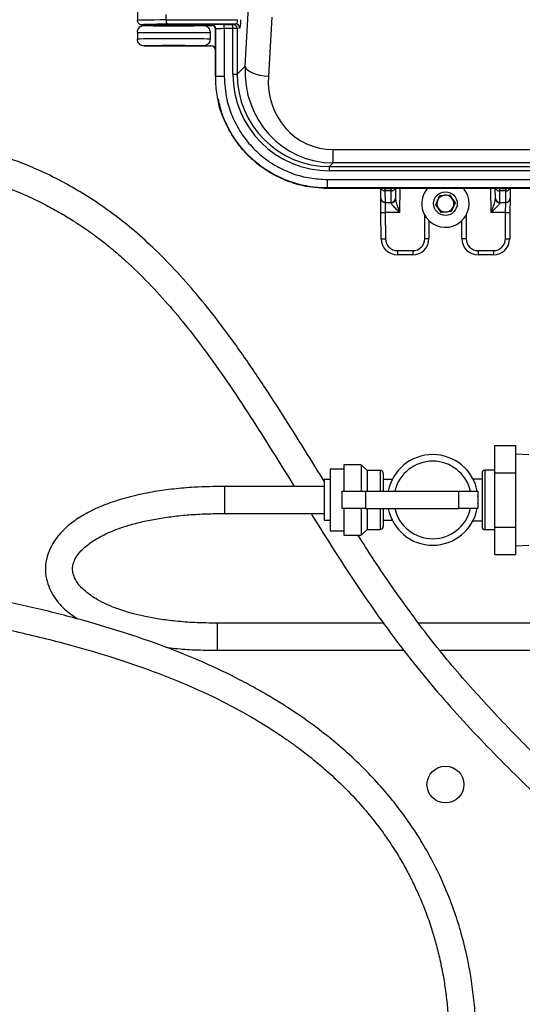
# Model space of a CAD drawing. Header units: inches. Extents: x 0.6 to 33.8, y 0 to 21.7.
# Tile 21 of 210: x 9.3 to 10.5, y 9.1 to 11.3. Entities that reach past the tile are written whole.
import ezdxf

# ---------------------------------------------------------------- set-up
doc = ezdxf.new("R2010")
doc.units = ezdxf.units.IN
doc.header["$MEASUREMENT"] = 0
doc.layers.add('FORMAT', color=7, linetype='Continuous')
doc.styles.add('SLDTEXTSTYLE3', font='TXT', dxfattribs={"width": 0.75})
doc.dimstyles.new('SLDDIMSTYLE0', dxfattribs={"dimtxt": 0.125, "dimasz": 0.13, "dimexe": 0, "dimexo": 0.0625, "dimgap": 0.03125, "dimtad": 0, "dimtih": 1, "dimtoh": 1, "dimdec": 1, "dimlfac": 4, "dimrnd": 1e-09, "dimzin": 12, "dimdsep": 46, "dimtxsty": 'SLDTEXTSTYLE3', "dimsah": 1, "dimcen": 0.09, "dimadec": 0, "dimazin": 3, "dimtfac": 1, "dimtdec": 1, "dimtofl": 0, "dimtmove": 0, "dimatfit": 3, "dimfxl": 1, "dimfrac": 2, "dimtolj": 1, "dimtzin": 12, "dimarcsym": 0})

# ---------------------------------------------------------------- blocks, each defined once
blk = doc.blocks.new('_D_1')
at = {"layer": 'FORMAT'}
for p, q in [((6.1417, 17.3401), (2.5482, 17.3401)), ((2.6732, 17.3401), (2.6732, 11.0747)), ((2.4885, 11.0493), (2.4504, 11.0493)), ((2.4504, 11.0493), (2.4504, 10.8509)), ((2.8579, 11.0493), (2.896, 11.0493)), ((2.896, 11.0493), (2.896, 10.8509)), ((2.4504, 10.8509), (2.4885, 10.8509)), ((2.896, 10.8509), (2.8579, 10.8509)), ((2.6732, 4.3985), (2.6732, 10.6639)), ((13.1545, 4.3985), (2.5482, 4.3985))]:
    blk.add_line(p, q, dxfattribs=at)
for points in [[(2.6732, 17.3401), (2.6532, 17.2101), (2.6932, 17.2101)], [(2.6732, 4.3985), (2.6932, 4.5285), (2.6532, 4.5285)]]:
    blk.add_solid(points, dxfattribs=at)
at = {"layer": 'FORMAT', "char_height": 0.125, "attachment_point": 1, "style": 'SLDTEXTSTYLE3'}
for s, insert in [('1315', (2.4885, 11.012)), ('51.8', (2.5115, 10.825))]:
    blk.add_mtext(s, dxfattribs=dict(at, insert=insert))

msp = doc.modelspace()

# ---------------------------------------------------------------- linework, layer by layer
at = {"color": 7, "linetype": 'Continuous'}
for p, q in [((9.6161, 11.4468), (9.6161, 11.3196)), ((9.8638, 11.2141), (9.8716, 11.3501)), ((9.6823, 11.3209), (9.6823, 11.3331)), ((9.9253, 11.3273), (9.9175, 11.1912)), ((9.6517, 11.3097), (9.6259, 11.3097)), ((9.6317, 11.3081), (9.6643, 11.3081)), ((9.6317, 11.3081), (9.6317, 11.3081)), ((9.6517, 11.3097), (9.6517, 11.3098)), ((9.6643, 11.3103), (9.6643, 11.308)), ((9.6823, 11.3209), (9.8467, 11.3215)), ((9.8421, 11.3116), (9.6844, 11.311)), ((9.7352, 11.3103), (9.7352, 11.308)), ((9.7352, 11.3081), (9.7678, 11.3081)), ((9.7463, 11.3099), (9.7477, 11.3097)), ((9.7691, 11.3097), (9.7477, 11.3097)), ((9.7477, 11.3097), (9.7477, 11.3097)), ((9.7678, 11.3081), (9.786, 11.3081)), ((9.7845, 11.3098), (9.786, 11.3098)), ((9.786, 11.3098), (9.7864, 11.3102)), ((9.8159, 11.3107), (9.8359, 11.3107)), ((9.8159, 11.3009), (9.8159, 11.3107)), ((9.8359, 11.3009), (9.8159, 11.3009)), ((9.8159, 11.3009), (9.8159, 11.1906)), ((9.8359, 11.3107), (9.8421, 11.3116)), ((9.8359, 11.3009), (9.8359, 11.3107)), ((9.8456, 11.3009), (9.8359, 11.3009)), ((9.8359, 11.1959), (9.8359, 11.3009)), ((9.8519, 11.3018), (9.8456, 11.3009)), ((9.8456, 11.3009), (9.8456, 11.1959)), ((9.6161, 11.2924), (9.6161, 11.2767)), ((9.7834, 11.2924), (9.7834, 11.2767)), ((9.7963, 11.3004), (9.7958, 11.2999)), ((9.7958, 11.1906), (9.7958, 11.2999)), ((9.7963, 11.1906), (9.7963, 11.3004)), ((9.6317, 11.2611), (9.6317, 11.2611)), ((9.6317, 11.2611), (9.7678, 11.2611)), ((9.7678, 11.2611), (9.786, 11.2611)), ((9.7958, 11.1906), (9.7958, 11.2512)), ((9.8456, 11.1959), (9.8638, 11.2141)), ((9.7963, 11.1906), (9.7958, 11.1906)), ((9.8159, 11.1906), (9.7963, 11.1906)), ((9.8359, 11.1959), (9.8456, 11.1959)), ((10.0671, 11.0223), (12.4584, 11.0223)), ((10.0671, 10.9914), (10.0671, 11.0223)), ((10.0671, 10.9914), (10.0586, 10.983)), ((12.4584, 10.9914), (10.0671, 10.9914)), ((10.0586, 10.983), (12.4669, 10.983)), ((10.0586, 10.9732), (10.0586, 10.983)), ((12.4669, 10.9732), (10.0586, 10.9732)), ((10.0532, 10.9533), (12.4723, 10.9533)), ((10.0532, 10.9533), (10.0532, 10.9336)), ((12.4723, 10.9336), (10.0532, 10.9336)), ((10.0532, 10.9336), (10.0532, 10.9332)), ((10.0532, 10.9332), (12.4723, 10.9332)), ((10.0532, 10.9331), (12.4723, 10.9331)), ((10.1765, 10.9097), (10.1763, 10.9331)), ((10.186, 10.9331), (10.186, 10.9324)), ((10.186, 10.9324), (10.2007, 10.9324)), ((10.186, 10.9324), (10.1861, 10.9268)), ((10.2006, 10.9268), (10.1861, 10.9268)), ((10.1861, 10.9268), (10.1863, 10.9005)), ((10.2004, 10.9005), (10.2006, 10.9268)), ((10.2006, 10.9268), (10.2007, 10.9324)), ((10.2007, 10.9324), (10.2007, 10.9331)), ((10.2104, 10.9331), (10.2102, 10.9097)), ((10.2203, 10.9331), (10.2198, 10.8772)), ((10.3028, 10.8955), (10.3122, 10.916)), ((10.3122, 10.916), (10.3347, 10.9181)), ((10.3347, 10.9181), (10.3477, 10.8997)), ((10.4307, 10.8772), (10.4302, 10.9331)), ((10.4403, 10.9097), (10.44, 10.9331)), ((10.4498, 10.9331), (10.4498, 10.9324)), ((10.4498, 10.9324), (10.4645, 10.9324)), ((10.4498, 10.9324), (10.4499, 10.9268)), ((10.4644, 10.9268), (10.4499, 10.9268)), ((10.4499, 10.9268), (10.4501, 10.9005)), ((10.4642, 10.9005), (10.4644, 10.9268)), ((10.4644, 10.9268), (10.4645, 10.9324)), ((10.4645, 10.9324), (10.4645, 10.9331)), ((10.4742, 10.9331), (10.474, 10.9097)), ((10.1768, 10.8772), (10.1765, 10.9097)), ((10.1863, 10.9005), (10.2004, 10.9005)), ((10.1863, 10.9005), (10.1866, 10.8772)), ((10.2004, 10.8996), (10.2004, 10.9005)), ((10.2102, 10.9097), (10.2102, 10.9084)), ((10.3158, 10.8772), (10.3028, 10.8955)), ((10.3477, 10.8997), (10.3382, 10.8792)), ((10.4403, 10.9084), (10.4403, 10.9097)), ((10.4501, 10.9005), (10.4642, 10.9005)), ((10.4501, 10.9005), (10.4501, 10.8996)), ((10.4639, 10.8772), (10.4642, 10.9005)), ((10.474, 10.9097), (10.4737, 10.8772)), ((10.1773, 10.8167), (10.1768, 10.8772)), ((10.2198, 10.8772), (10.1866, 10.8772)), ((10.1866, 10.8772), (10.1871, 10.8167)), ((10.2776, 10.8169), (10.2776, 10.8709)), ((10.3382, 10.8792), (10.3158, 10.8772)), ((10.3729, 10.8709), (10.3729, 10.8169)), ((10.4639, 10.8772), (10.4307, 10.8772)), ((10.4634, 10.8167), (10.4639, 10.8772)), ((10.4737, 10.8772), (10.4732, 10.8167)), ((10.2874, 10.8582), (10.2874, 10.817)), ((10.3631, 10.817), (10.3631, 10.8582)), ((10.2148, 10.7893), (10.2499, 10.7893)), ((10.2148, 10.7893), (10.2148, 10.7795)), ((10.2499, 10.7795), (10.2148, 10.7795)), ((10.2499, 10.7893), (10.2499, 10.7795)), ((10.4006, 10.7893), (10.4357, 10.7893)), ((10.4006, 10.7893), (10.4006, 10.7795)), ((10.4357, 10.7795), (10.4006, 10.7795)), ((10.4357, 10.7893), (10.4357, 10.7795)), ((10.4393, 10.3402), (10.4875, 10.3402)), ((10.4393, 10.2775), (10.4393, 10.3402)), ((10.4875, 10.2775), (10.4875, 10.3402)), ((10.517, 10.3189), (10.4875, 10.3205)), ((10.091, 10.2859), (10.0597, 10.2859)), ((10.0597, 10.2859), (10.0597, 10.2147)), ((10.1316, 10.2959), (10.091, 10.2959)), ((10.091, 10.2959), (10.091, 10.2347)), ((10.1447, 10.2828), (10.1316, 10.2959)), ((10.1316, 10.2959), (10.1316, 10.2347)), ((10.1747, 10.2828), (10.1447, 10.2828)), ((10.1447, 10.2828), (10.1447, 10.2347)), ((10.1747, 10.2828), (10.1747, 10.2347)), ((10.4393, 10.2831), (10.4163, 10.2831)), ((10.4163, 10.2831), (10.4163, 10.2147)), ((10.0597, 10.2615), (10.046, 10.2615)), ((10.046, 10.2615), (10.046, 10.2147)), ((10.1822, 10.2753), (10.1822, 10.2347)), ((10.2027, 10.2615), (10.1822, 10.2615)), ((10.4097, 10.2627), (10.3886, 10.2627)), ((10.4097, 10.2765), (10.4097, 10.2147)), ((10.4393, 10.1519), (10.4393, 10.2775)), ((10.4393, 10.2775), (10.4875, 10.2775)), ((10.4875, 10.1519), (10.4875, 10.2775)), ((10.046, 10.2459), (9.817, 10.2459)), ((9.817, 10.2147), (9.817, 10.2459)), ((10.0875, 10.1947), (10.0875, 10.2347)), ((10.0875, 10.2347), (10.1411, 10.2347)), ((10.1411, 10.2347), (10.1411, 10.1947)), ((10.1411, 10.2347), (10.3562, 10.2347)), ((10.3562, 10.1947), (10.3562, 10.2347)), ((10.3562, 10.2347), (10.4, 10.2347)), ((10.4, 10.2347), (10.4, 10.1947)), ((9.817, 10.1834), (9.817, 10.2147)), ((10.046, 10.2147), (10.046, 10.1678)), ((10.0597, 10.2147), (10.0597, 10.1434)), ((10.4097, 10.2147), (10.4097, 10.1528)), ((10.4163, 10.2147), (10.4163, 10.1463)), ((10.1411, 10.1947), (10.0875, 10.1947)), ((10.091, 10.1947), (10.091, 10.1334)), ((10.1316, 10.1947), (10.1316, 10.1334)), ((10.1411, 10.1947), (10.3562, 10.1947)), ((10.1447, 10.1947), (10.1447, 10.1465)), ((10.1747, 10.1947), (10.1747, 10.1465)), ((10.1822, 10.1947), (10.1822, 10.154)), ((10.4, 10.1947), (10.3562, 10.1947)), ((9.817, 10.1834), (10.046, 10.1834)), ((10.046, 10.1678), (10.0597, 10.1678)), ((10.1822, 10.1678), (10.2027, 10.1678)), ((10.3886, 10.1666), (10.4097, 10.1666)), ((10.0597, 10.1434), (10.091, 10.1434)), ((10.1316, 10.1334), (10.1447, 10.1465)), ((10.1447, 10.1465), (10.1747, 10.1465)), ((10.4163, 10.1463), (10.4393, 10.1463)), ((10.4393, 10.1519), (10.4875, 10.1519)), ((10.4393, 10.0891), (10.4393, 10.1519)), ((10.4875, 10.0891), (10.4875, 10.1519)), ((10.091, 10.1334), (10.1316, 10.1334)), ((10.4875, 10.1089), (10.517, 10.1104)), ((10.4393, 10.0891), (10.4875, 10.0891)), ((10.1841, 9.9306), (9.7993, 9.9306)), ((9.7993, 9.9306), (9.7993, 9.8687)), ((10.9145, 9.9306), (10.2642, 9.9306)), ((9.7993, 9.8687), (9.7993, 9.8681)), ((9.7993, 9.8681), (10.2293, 9.8681)), ((10.3125, 9.8681), (10.9739, 9.8681))]:
    msp.add_line(p, q, dxfattribs=at)
at = {"color": 7, "linetype": 'Continuous', "flags": 128}
for points in [[(9.8638, 11.2141), (9.8657, 11.2099), (9.8694, 11.2058), (9.8747, 11.2021), (9.8814, 11.1987), (9.8894, 11.1959), (9.8982, 11.1936), (9.9077, 11.192), (9.9175, 11.1912)], [(10.2838, 10.9332), (10.2832, 10.9325), (10.2756, 10.9205)]]:
    msp.add_lwpolyline(points, dxfattribs=at)
at = {"color": 7, "linetype": 'Continuous'}
for centre, radius in [((10.3252, 10.8976), 0.0273), ((10.3252, 9.5586), 0.0424)]:
    msp.add_circle(centre, radius, dxfattribs=at)
for centre, radius, start, end in [((9.6962, 11.3186), 0.014, 170.7837, 212.7101), ((9.7864, 11.3004), 0.00984, 0.0204, 89.9796), ((9.8358, 11.3009), 0.00983, 359.9334, 89.6467), ((9.8421, 11.3018), 0.00983, 359.9334, 89.6467), ((10.1859, 10.9365), 0.00972, 200.0303, 271.3122), ((10.186, 10.9423), 0.00984, 247.578, 270), ((10.2009, 10.9365), 0.00972, 268.6878, 339.9697), ((10.2007, 10.9423), 0.00984, 270, 292.422), ((10.3252, 10.8976), 0.0546, 155.2568, 40.6023), ((10.3252, 10.8976), 0.0195, 95.2568, 155.2568), ((10.3252, 10.8976), 0.0195, 35.2568, 95.2568), ((10.4496, 10.9365), 0.00972, 200.0303, 271.3122), ((10.4498, 10.9423), 0.00984, 247.578, 270), ((10.4646, 10.9365), 0.00972, 268.6878, 339.9697), ((10.4645, 10.9423), 0.00984, 270, 292.422), ((10.186, 10.9101), 0.00957, 182.223, 271.689), ((10.2007, 10.9101), 0.00957, 268.311, 357.777), ((10.2008, 10.9089), 0.0094, 267.1842, 356.5025), ((10.3252, 10.8976), 0.0195, 155.2568, 215.2568), ((10.3252, 10.8976), 0.0195, 335.2568, 35.2568), ((10.4498, 10.9101), 0.00957, 182.223, 271.689), ((10.4496, 10.9089), 0.0094, 183.4975, 272.8158), ((10.4645, 10.9101), 0.00957, 268.311, 357.777), ((10.1817, 11.1592), 0.282, 269.0002, 270.9998), ((10.3252, 10.8976), 0.0195, 215.2568, 275.2568), ((10.3252, 10.8976), 0.0195, 275.2568, 335.2568), ((10.4688, 11.1592), 0.282, 269.0002, 270.9998), ((10.1822, 11.0987), 0.282, 269.0002, 270.9998), ((10.2148, 10.817), 0.0375, 180.5, 270), ((10.2148, 10.8169), 0.0277, 180.5, 270), ((10.2499, 10.817), 0.0375, 270, 0), ((10.2499, 10.8169), 0.0277, 270, 0), ((10.28, 11.0989), 0.282, 269.5002, 271.4998), ((10.3705, 11.0989), 0.282, 268.5002, 270.4998), ((10.4006, 10.817), 0.0375, 180, 270), ((10.4006, 10.8169), 0.0277, 180, 270), ((10.4357, 10.8169), 0.0277, 270, 359.5), ((10.4357, 10.817), 0.0375, 270, 359.5), ((10.4683, 11.0987), 0.282, 269.0002, 270.9998), ((10.296, 10.2147), 0.1044, 11.0472, 168.9528), ((10.296, 10.2147), 0.0894, 12.9309, 167.0691), ((10.1747, 10.2753), 0.0075, 0, 90), ((10.4163, 10.2765), 0.00657, 90, 180), ((10.296, 10.2147), 0.1044, 354.9823, 5.0177), ((10.296, 10.2147), 0.1044, 191.0472, 348.9528), ((10.296, 10.2147), 0.0894, 192.9309, 347.0691), ((10.1747, 10.154), 0.0075, 270, 0), ((10.4163, 10.1528), 0.00657, 180, 270)]:
    msp.add_arc(centre, radius, start, end, dxfattribs=at)
for centre, major_axis, ratio, start_param, end_param in [((9.6997, 11.3196), (0.0837, 0), 0.015402, 1.780236, 3.141593), ((9.6997, 11.3097), (0.0738, 0), 0.017455, 1.780236, 3.14392), ((9.6997, 11.3081), (0.068, 0), 0.008727, 3.139589, 3.186502), ((9.6997, 11.3081), (0.068, 0), 0.008727, 3.186502, 6.238475), ((9.6997, 11.3097), (0.048, 0), 0.017455, 3.082405, 3.138013), ((9.6997, 11.3097), (0.048, 0), 0.017455, 0.058629, 3.082405), ((9.6997, 11.3081), (0.0372, 0), 0.008727, 3.449459, 5.975319), ((9.6997, 11.3097), (0.048, 0), 0.017455, 6.279605, 6.341814), ((9.6997, 11.3081), (0.068, 0), 0.008727, 6.238475, 6.285189), ((9.786, 11.2999), (-0.00696, -0.00696), 0.999695, 2.356347, 3.926839), ((9.786, 11.3179), (0.00881, -0.0044), 0.999239, 5.176219, 5.59756), ((9.8159, 11.3102), (0.0295, 0), 0.017455, 1.570796, 3.124139), ((9.8159, 11.3003), (0.0197, 0), 0.026183, 1.570796, 3.124139), ((9.8421, 11.3214), (0.00006, 0.00984), 0.465661, 3.163966, 4.717691), ((9.8519, 11.3214), (0, 0.0197), 0.12889, 3.159935, 4.71366), ((9.6997, 11.2924), (0.0837, 0), 0.007097, 3.142595, 6.283185), ((9.6997, 11.2924), (0.0837, 0), 0.014195, 3.140591, 3.141593), ((9.6997, 11.2767), (0.0837, 0), 0.007097, 0, 3.140591), ((9.6997, 11.2767), (0.0837, 0), 0.014195, 3.141593, 3.142595), ((9.6997, 11.2611), (0.068, 0), 0.008727, 3.096882, 3.143597), ((9.6997, 11.2611), (0.068, 0), 0.008727, 0.04491, 3.096882), ((9.6997, 11.2611), (0.068, 0), 0.008727, 6.281181, 6.328095), ((9.786, 11.2512), (0.00881, 0.0044), 0.999239, 5.819964, 7.390151), ((10.0793, 11.2166), (0.0981, 0.2057), 0.93389, 2.000942, 3.556885), ((10.062, 11.1993), (-0.1611, -0.1611), 0.985257, 5.505213, 7.061157), ((10.062, 11.1993), (0.1542, 0.1542), 0.983935, 2.363621, 3.919564), ((10.0793, 11.1937), (0.0782, 0.156), 0.910117, 2.013835, 3.569779)]:
    msp.add_ellipse(centre, major_axis=major_axis, ratio=ratio, start_param=start_param, end_param=end_param, dxfattribs=at)
for points, knots in [([(9.6259, 11.3097), (9.6248, 11.3099), (9.6226, 11.3101), (9.6196, 11.3118), (9.6174, 11.3143), (9.6163, 11.3169), (9.6161, 11.3187), (9.6161, 11.3195), (9.6161, 11.3196)], [0, 0, 0, 0, 0.214632, 0.429263, 0.643911, 0.858586, 0.976956, 1, 1, 1, 1]), ([(9.6161, 11.2924), (9.6161, 11.2926), (9.6161, 11.2938), (9.6165, 11.2967), (9.6182, 11.3009), (9.6217, 11.3049), (9.6264, 11.3076), (9.6299, 11.3079), (9.6317, 11.3081)], [0, 0, 0, 0, 0.022006, 0.14136, 0.356035, 0.570697, 0.785348, 1, 1, 1, 1]), ([(9.7678, 11.3081), (9.7695, 11.3079), (9.773, 11.3076), (9.7777, 11.3049), (9.7813, 11.3009), (9.7831, 11.2965), (9.7833, 11.2936), (9.7834, 11.2924)], [0, 0, 0, 0, 0.214686, 0.429371, 0.644061, 0.858756, 1, 1, 1, 1]), ([(9.7691, 11.3097), (9.7703, 11.3097), (9.7717, 11.3097), (9.7736, 11.3097), (9.7752, 11.3097), (9.7781, 11.3098), (9.7816, 11.3098), (9.7842, 11.3098), (9.7845, 11.3098)], [0, 0, 0, 0, 0.250369, 0.297136, 0.344009, 0.542122, 0.938935, 1, 1, 1, 1]), ([(9.6317, 11.2611), (9.6299, 11.2612), (9.6264, 11.2616), (9.6217, 11.2643), (9.6182, 11.2682), (9.6165, 11.2725), (9.6161, 11.2754), (9.6161, 11.2765), (9.6161, 11.2767)], [0, 0, 0, 0, 0.214652, 0.429303, 0.643965, 0.85864, 0.977994, 1, 1, 1, 1]), ([(9.7834, 11.2767), (9.7832, 11.2749), (9.7829, 11.2714), (9.7802, 11.2667), (9.7762, 11.2632), (9.7718, 11.2613), (9.7689, 11.2611), (9.7678, 11.2611)], [0, 0, 0, 0, 0.214701, 0.429402, 0.644102, 0.858796, 1, 1, 1, 1]), ([(10.0532, 10.9336), (10.0532, 10.9336), (10.0388, 10.9336), (10.01, 10.9361), (9.9679, 10.9468), (9.9282, 10.9647), (9.892, 10.9889), (9.8605, 11.0189), (9.8344, 11.0535), (9.8146, 11.0921), (9.8018, 11.1323), (9.7968, 11.1656), (9.7964, 11.1847), (9.7963, 11.1906)], [0, 0, 0, 0, 0.000001, 0.107033, 0.214078, 0.321923, 0.429779, 0.536681, 0.643573, 0.750783, 0.85799, 0.956433, 1, 1, 1, 1]), ([(9.8159, 11.1906), (9.8171, 11.1729), (9.819, 11.1419), (9.833, 11.0996), (9.8511, 11.064), (9.8753, 11.032), (9.9043, 11.0044), (9.9377, 10.982), (9.9744, 10.9656), (10.0133, 10.9553), (10.0399, 10.9539), (10.0532, 10.9533)], [0, 0, 0, 0, 0.141842, 0.249088, 0.356336, 0.463237, 0.570149, 0.67799, 0.78582, 0.892917, 1, 1, 1, 1]), ([(9.8018, 11.1385), (9.8043, 11.1273), (9.8099, 11.102), (9.8273, 11.065), (9.8514, 11.0287), (9.8815, 10.9973), (9.9162, 10.9711), (9.9551, 10.9515), (10.0009, 10.9364), (10.0343, 10.9343), (10.0532, 10.9331)], [0, 0, 0, 0, 0.09763, 0.221575, 0.345539, 0.468564, 0.591597, 0.715292, 0.839045, 1, 1, 1, 1]), ([(10.0532, 10.9332), (10.0388, 10.9339), (10.0101, 10.9353), (9.9681, 10.9465), (9.9285, 10.964), (9.8924, 10.9881), (9.8609, 11.0178), (9.8344, 11.0524), (9.8152, 11.0911), (9.8037, 11.1203), (9.802, 11.1366), (9.8018, 11.1385)], [0, 0, 0, 0, 0.122738, 0.245492, 0.368261, 0.491043, 0.613902, 0.736747, 0.860025, 0.983301, 1, 1, 1, 1]), ([(10.046, 10.2578), (10.0206, 10.2988), (9.9782, 10.3675), (9.9169, 10.4636), (9.8613, 10.5463), (9.8066, 10.6216), (9.7531, 10.6886), (9.7031, 10.7453), (9.653, 10.7959), (9.6041, 10.8396), (9.5564, 10.8771), (9.5087, 10.91), (9.459, 10.94), (9.4101, 10.9654), (9.3618, 10.9867), (9.3156, 11.0039), (9.2691, 11.0181), (9.2216, 11.0292), (9.1746, 11.0369), (9.1279, 11.041), (9.0849, 11.0417), (9.0461, 11.0394), (9.0126, 11.0352), (8.9827, 11.0296), (8.9523, 11.0221), (8.9196, 11.0117), (8.8834, 10.9969), (8.8448, 10.977), (8.8047, 10.9509), (8.7703, 10.9228), (8.7433, 10.8963), (8.7242, 10.8752), (8.7086, 10.856), (8.6952, 10.8378), (8.6819, 10.8184), (8.6676, 10.7953), (8.6518, 10.7668), (8.6355, 10.7332), (8.6217, 10.6996), (8.611, 10.67), (8.6037, 10.6474), (8.5986, 10.63), (8.5948, 10.6164), (8.5911, 10.6023), (8.5864, 10.5828), (8.5803, 10.5548), (8.5734, 10.5174), (8.568, 10.4798), (8.564, 10.4443), (8.5613, 10.4133), (8.559, 10.3789), (8.5575, 10.3411), (8.5568, 10.2995), (8.5573, 10.2706), (8.5575, 10.2555)], [0, 0, 0, 0, 0.054684, 0.09154, 0.128977, 0.167593, 0.197418, 0.227456, 0.25569, 0.282105, 0.306964, 0.331768, 0.356872, 0.3836, 0.406533, 0.430162, 0.453573, 0.476773, 0.501687, 0.524358, 0.546965, 0.566624, 0.583314, 0.598102, 0.612822, 0.630437, 0.649349, 0.670623, 0.693446, 0.717388, 0.731965, 0.744469, 0.754889, 0.764139, 0.773406, 0.784672, 0.798007, 0.813525, 0.829736, 0.841105, 0.850344, 0.857359, 0.86207, 0.866603, 0.874209, 0.885059, 0.899373, 0.917478, 0.92809, 0.939835, 0.952794, 0.967065, 0.982758, 1, 1, 1, 1]), ([(8.6224, 10.2519), (8.6221, 10.2724), (8.6215, 10.3112), (8.6231, 10.3667), (8.6263, 10.4162), (8.6308, 10.4602), (8.6362, 10.4993), (8.6422, 10.5339), (8.6498, 10.5703), (8.659, 10.6067), (8.6697, 10.6414), (8.6798, 10.67), (8.6941, 10.7057), (8.7152, 10.7495), (8.7413, 10.7916), (8.7658, 10.824), (8.7883, 10.8498), (8.8143, 10.875), (8.8434, 10.8985), (8.874, 10.9186), (8.9095, 10.9376), (8.9518, 10.9547), (8.9986, 10.9672), (9.0436, 10.9741), (9.0842, 10.9766), (9.1222, 10.9761), (9.1577, 10.9732), (9.1921, 10.9683), (9.2276, 10.9613), (9.2662, 10.9513), (9.3087, 10.9375), (9.3557, 10.9189), (9.4, 10.8977), (9.4377, 10.8769), (9.4655, 10.86), (9.4883, 10.8451), (9.5091, 10.8306), (9.5311, 10.8144), (9.5562, 10.7945), (9.5918, 10.764), (9.6357, 10.7219), (9.6853, 10.668), (9.7317, 10.612), (9.7801, 10.5484), (9.8303, 10.4768), (9.8825, 10.3974), (9.9311, 10.3202), (9.9624, 10.2696), (9.977, 10.2459)], [0, 0, 0, 0, 0.024961, 0.047228, 0.067104, 0.084851, 0.100695, 0.114825, 0.1274, 0.146039, 0.160838, 0.172471, 0.184135, 0.209771, 0.235766, 0.251195, 0.267364, 0.285609, 0.305769, 0.32555, 0.344411, 0.372267, 0.402589, 0.42709, 0.450488, 0.472349, 0.491942, 0.510492, 0.530255, 0.551316, 0.574801, 0.600981, 0.629627, 0.648583, 0.664173, 0.676487, 0.687063, 0.699501, 0.713889, 0.730179, 0.761625, 0.792335, 0.822219, 0.851448, 0.88984, 0.928116, 0.966232, 1, 1, 1, 1]), ([(10.2198, 10.8772), (10.2198, 10.8772), (10.2174, 10.8795), (10.2123, 10.8844), (10.2057, 10.891), (10.2022, 10.8954), (10.2007, 10.8979), (10.2005, 10.8988), (10.2004, 10.8996)], [0, 0, 0, 0, 0.002863, 0.286103, 0.613476, 0.834753, 0.870462, 1, 1, 1, 1]), ([(10.2102, 10.9084), (10.2104, 10.907), (10.2107, 10.9037), (10.2129, 10.8963), (10.2161, 10.8873), (10.2186, 10.8804), (10.2198, 10.8772), (10.2198, 10.8772)], [0, 0, 0, 0, 0.153033, 0.373606, 0.707316, 0.996623, 1, 1, 1, 1]), ([(10.4307, 10.8772), (10.4307, 10.8772), (10.4319, 10.8804), (10.4344, 10.8873), (10.4376, 10.8963), (10.4398, 10.9037), (10.4401, 10.907), (10.4403, 10.9084)], [0, 0, 0, 0, 0.003377, 0.292684, 0.626394, 0.846967, 1, 1, 1, 1]), ([(10.4501, 10.8996), (10.45, 10.8988), (10.4498, 10.8979), (10.4483, 10.8954), (10.4448, 10.891), (10.4382, 10.8844), (10.4331, 10.8795), (10.4307, 10.8772), (10.4307, 10.8772)], [0, 0, 0, 0, 0.129538, 0.165247, 0.386524, 0.713897, 0.997137, 1, 1, 1, 1]), ([(9.817, 10.2459), (9.7936, 10.2455), (9.7543, 10.2449), (9.7005, 10.2403), (9.6545, 10.234), (9.6084, 10.2248), (9.5645, 10.2125), (9.5246, 10.1972), (9.4905, 10.1799), (9.4641, 10.1619), (9.4454, 10.1454), (9.432, 10.1305), (9.4196, 10.1128), (9.4091, 10.0905), (9.4036, 10.0648), (9.4045, 10.0393), (9.4108, 10.0161), (9.4208, 9.996), (9.4335, 9.9785), (9.4513, 9.9591), (9.4676, 9.9478), (9.4779, 9.9406)], [0, 0, 0, 0, 0.103314, 0.173048, 0.238723, 0.309429, 0.382576, 0.443608, 0.504308, 0.560343, 0.595433, 0.625488, 0.65944, 0.702211, 0.748971, 0.792497, 0.833052, 0.870763, 0.905791, 0.940176, 1, 1, 1, 1]), ([(9.7993, 9.9306), (9.7823, 9.9309), (9.7504, 9.9313), (9.706, 9.9347), (9.668, 9.9395), (9.6356, 9.9453), (9.6037, 9.9528), (9.5739, 9.962), (9.546, 9.9732), (9.5202, 9.9863), (9.4996, 10.0004), (9.484, 10.0155), (9.4744, 10.0283), (9.4684, 10.0412), (9.4664, 10.0532), (9.4672, 10.0646), (9.4715, 10.0774), (9.48, 10.0906), (9.4911, 10.1026), (9.5039, 10.1132), (9.5234, 10.1266), (9.5537, 10.142), (9.5914, 10.1554), (9.6283, 10.165), (9.6623, 10.1718), (9.6981, 10.177), (9.7358, 10.1807), (9.7756, 10.183), (9.803, 10.1833), (9.817, 10.1834)], [0, 0, 0, 0, 0.060316, 0.11255, 0.157703, 0.196649, 0.230152, 0.275661, 0.310546, 0.341693, 0.386657, 0.409635, 0.435299, 0.462219, 0.485092, 0.505972, 0.531015, 0.558384, 0.583201, 0.605001, 0.627572, 0.677843, 0.73451, 0.774559, 0.816049, 0.858708, 0.903373, 0.950475, 1, 1, 1, 1]), ([(10.0158, 10.1834), (10.0193, 10.1777), (10.054, 10.1218), (10.1209, 10.0169), (10.2224, 9.8729), (10.3364, 9.7358), (10.4605, 9.6047), (10.5928, 9.478), (10.7177, 9.3656), (10.8176, 9.2779), (10.8714, 9.2303), (10.8908, 9.2132)], [0, 0, 0, 0, 0.015286, 0.150426, 0.285007, 0.418421, 0.557586, 0.696818, 0.836237, 0.940902, 1, 1, 1, 1]), ([(10.9409, 9.2552), (10.9201, 9.2737), (10.8515, 9.3347), (10.7342, 9.4374), (10.6035, 9.5567), (10.488, 9.6697), (10.388, 9.7764), (10.2936, 9.8881), (10.2069, 10.0064), (10.1517, 10.0891), (10.1248, 10.1321), (10.1239, 10.1334)], [0, 0, 0, 0, 0.0692652, 0.2285608, 0.3876808, 0.5091688, 0.6304746, 0.7516128, 0.8733052, 0.9961628, 1, 1, 1, 1]), ([(10.3964, 8.955), (10.3961, 8.9743), (10.3956, 9.0104), (10.3912, 9.0629), (10.3852, 9.1088), (10.3782, 9.1476), (10.3718, 9.1768), (10.366, 9.2), (10.3575, 9.2311), (10.3434, 9.2749), (10.3221, 9.3285), (10.2978, 9.3792), (10.2729, 9.4235), (10.2471, 9.4639), (10.2187, 9.5035), (10.1858, 9.5443), (10.1476, 9.5862), (10.1066, 9.6259), (10.0654, 9.6614), (10.0272, 9.6913), (9.9916, 9.7168), (9.9586, 9.7387), (9.9261, 9.7588), (9.8909, 9.7793), (9.8385, 9.8075), (9.7674, 9.8414), (9.677, 9.878), (9.5808, 9.9111), (9.4969, 9.9358), (9.4271, 9.9541), (9.3731, 9.9672), (9.3204, 9.979), (9.2728, 9.9889), (9.2358, 9.996), (9.2089, 10.001), (9.1865, 10.005), (9.1602, 10.0095), (9.1256, 10.0151), (9.0765, 10.0225), (9.0149, 10.0309), (8.9456, 10.039), (8.8791, 10.0455), (8.8183, 10.0503), (8.7635, 10.0538), (8.7147, 10.0561), (8.6769, 10.0573), (8.6486, 10.0579), (8.6309, 10.0582), (8.6204, 10.0582), (8.6166, 10.0583)], [0, 0, 0, 0, 0.022966, 0.043073, 0.063673, 0.080439, 0.093292, 0.102565, 0.111938, 0.136313, 0.165241, 0.192747, 0.216859, 0.239166, 0.263039, 0.288621, 0.316192, 0.345813, 0.371105, 0.393852, 0.414021, 0.431927, 0.448025, 0.465804, 0.48639, 0.526593, 0.567472, 0.609024, 0.651802, 0.673791, 0.696109, 0.718668, 0.738599, 0.754344, 0.763716, 0.771232, 0.781574, 0.795516, 0.813096, 0.840812, 0.869651, 0.89623, 0.920461, 0.942298, 0.961725, 0.978793, 0.987445, 0.995534, 1, 1, 1, 1]), ([(8.6056, 9.9957), (8.6129, 9.9957), (8.6484, 9.9958), (8.7107, 9.9939), (8.7804, 9.9903), (8.8342, 9.9864), (8.874, 9.9831), (8.9135, 9.9794), (8.9567, 9.9748), (9.0044, 9.9691), (9.0546, 9.9625), (9.1025, 9.9555), (9.1437, 9.9489), (9.1808, 9.9425), (9.2219, 9.9351), (9.2739, 9.925), (9.3344, 9.9121), (9.3984, 9.897), (9.4708, 9.8782), (9.5522, 9.8544), (9.643, 9.8239), (9.7344, 9.7877), (9.8096, 9.7522), (9.8664, 9.7215), (9.904, 9.6992), (9.9341, 9.68), (9.959, 9.6631), (9.9832, 9.6459), (10.0106, 9.6251), (10.0432, 9.5984), (10.0796, 9.5655), (10.1161, 9.5286), (10.1494, 9.4903), (10.1779, 9.4537), (10.2016, 9.4193), (10.2216, 9.3872), (10.2384, 9.3571), (10.2533, 9.3275), (10.2672, 9.297), (10.2807, 9.2636), (10.2924, 9.2299), (10.3028, 9.1953), (10.3119, 9.1593), (10.3196, 9.1215), (10.3258, 9.0826), (10.3302, 9.0436), (10.3333, 9.0007), (10.3337, 8.9706), (10.3339, 8.955)], [0, 0, 0, 0, 0.009033, 0.043741, 0.07677, 0.094962, 0.110119, 0.125889, 0.143708, 0.163544, 0.184948, 0.205995, 0.223112, 0.236297, 0.252442, 0.274599, 0.301607, 0.328928, 0.356183, 0.394831, 0.435288, 0.477856, 0.522441, 0.546282, 0.566596, 0.583502, 0.597076, 0.609869, 0.62673, 0.647729, 0.672802, 0.700991, 0.727452, 0.751495, 0.773137, 0.792398, 0.810014, 0.826086, 0.842903, 0.86042, 0.87937, 0.894462, 0.9116, 0.930703, 0.946291, 0.962969, 0.980807, 1, 1, 1, 1]), ([(9.6818, 9.8751), (9.6889, 9.8742), (9.7108, 9.8714), (9.75, 9.8688), (9.7822, 9.8684), (9.7993, 9.8681)], [0, 0, 0, 0, 0.181926, 0.563468, 1, 1, 1, 1])]:
    msp.add_open_spline(points, degree=3, knots=knots, dxfattribs=at)

# ---------------------------------------------------------------- dimensions: what is measured, and where the dimension line sits
at = {"layer": 'FORMAT'}
dim = msp.add_linear_dim(base=(2.6732, 17.3401), p1=(13.2045, 4.3985), p2=(6.1917, 17.3401), angle=90, dimstyle='SLDDIMSTYLE0', dxfattribs=at)
dim.commit()
dim.dimension.update_dxf_attribs({"geometry": '_D_1', "text_midpoint": (2.6732, 10.8693), "dimtype": 160})

doc.saveas('drawing.dxf')
